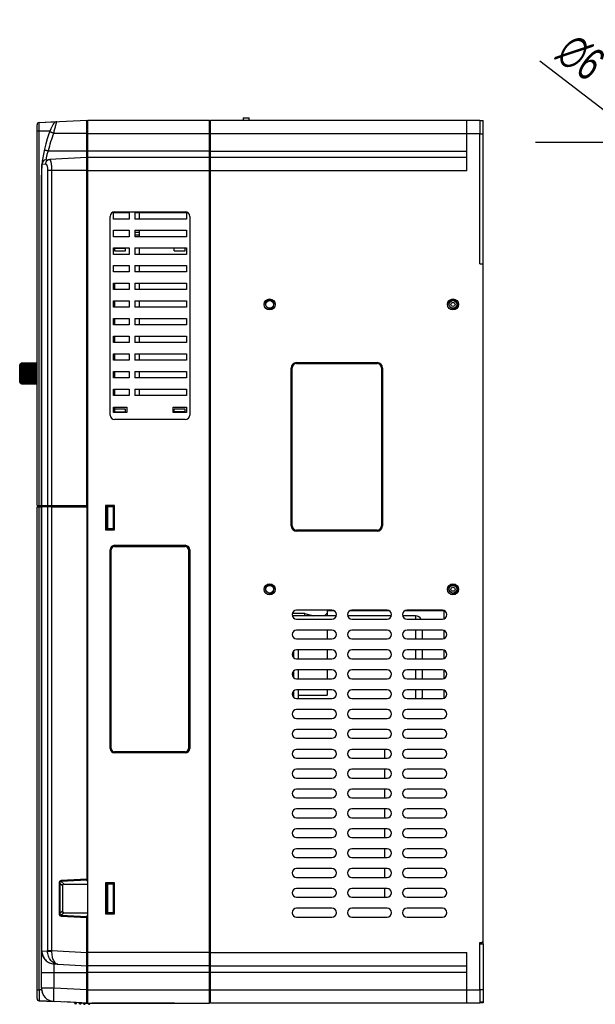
# Model space of a CAD drawing. Header units: millimetres. Extents: x 802 to 9345, y -804 to 1180.
# Tile 132 of 189: x 5146 to 5407, y -158 to 288. Entities that reach past the tile are written whole.
import ezdxf

# ---------------------------------------------------------------- set-up
doc = ezdxf.new("R2010")
doc.units = ezdxf.units.MM
doc.header["$LTSCALE"] = 30.734
doc.header["$PDMODE"] = 3
doc.header["$PDSIZE"] = 0.3
doc.layers.get('0').update_dxf_attribs({"linetype": 'CONTINUOUS'})
doc.layers.get('Defpoints').update_dxf_attribs({"linetype": 'CONTINUOUS'})
doc.layers.add('dimension', color=3, linetype='CONTINUOUS')
doc.styles.get("Standard").update_dxf_attribs({"font": 'txt', "width": 0.7})
doc.dimstyles.get("Standard").update_dxf_attribs({"dimtxt": 10, "dimasz": 10, "dimexe": 10, "dimexo": 3, "dimgap": 3, "dimtad": 1, "dimdec": 1, "dimdsep": 46, "dimtxsty": 'Standard', "dimcen": 10, "dimclrd": 2, "dimclre": 2, "dimclrt": 2, "dimadec": 0, "dimazin": 0, "dimtp": 0.01, "dimtm": 0.01, "dimtfac": 1, "dimtofl": 0, "dimtmove": 0, "dimatfit": 3, "dimfxl": 1, "dimtolj": 1, "dimarcsym": 0})

# ---------------------------------------------------------------- blocks, each defined once
blk = doc.blocks.new('*D78')
at = {"layer": 'Defpoints', "color": 0, "transparency": 16777216}
for p in [(5427.54, 234.43), (5432.3, 230.78)]:
    blk.add_point(p, dxfattribs=at)
at = {"layer": 'dimension', "lineweight": -2, "transparency": 16777216}
for p, q in [((5429.92, 182.6), (5429.92, 282.6)), ((5381.93, 269.45), (5415.64, 243.57)), ((5379.92, 232.6), (5479.92, 232.6))]:
    blk.add_line(p, q, dxfattribs=at)
at = {"layer": 'dimension', "transparency": 16777216}
blk.add_solid([(5417.16, 245.55), (5414.12, 241.58), (5427.54, 234.43)], dxfattribs=at)
at = {"layer": 'dimension', "transparency": 16777216, "insert": (5400.45, 270.99), "char_height": 15, "attachment_point": 5, "rotation": 322.4878}
blk.add_mtext('\\A1;∅6', dxfattribs=at)

msp = doc.modelspace()

# ---------------------------------------------------------------- linework, layer by layer
at = {"linetype": 'Continuous'}
for p, q in [((5155.27, 241.47), (5176.82, 242.6)), ((5155.27, 241.47), (5163.28, 241.89)), ((5155.27, 237.7), (5155.27, 241.47)), ((5176.82, 67.5), (5176.82, 242.6)), ((5176.82, 242.1), (5177.32, 242.1)), ((5177.32, -157.4), (5177.32, 242.6)), ((5177.32, 242.6), (5232.32, 242.6)), ((5177.32, 242.6), (5232.32, 242.6)), ((5232.32, -157.4), (5232.32, 242.6)), ((5232.82, 242.1), (5232.32, 242.1)), ((5232.82, -157.4), (5232.82, 242.6)), ((5232.82, 242.6), (5354.82, 242.6)), ((5247.68, 243.6), (5247.68, 242.6)), ((5247.68, 243.6), (5250.38, 243.6)), ((5250.38, 242.6), (5250.38, 243.6)), ((5348.82, 219.6), (5348.82, 242.6)), ((5354.82, 242.6), (5354.82, 236.6)), ((5354.82, 242.35), (5356.32, 242.35)), ((5356.32, 177.55), (5356.32, 242.35)), ((5154.32, 68), (5154.32, 240.47)), ((5154.32, 68), (5154.32, 237.7)), ((5154.32, 237.7), (5160.23, 237.7)), ((5155.27, 68), (5155.27, 237.7)), ((5161.88, 236.7), (5177.32, 236.7)), ((5177.32, 236.6), (5232.82, 236.6)), ((5232.82, 236.6), (5354.82, 236.6)), ((5354.82, 177.55), (5354.82, 236.6)), ((5354.82, 236.35), (5356.32, 236.35)), ((5159.41, 228.7), (5177.32, 228.7)), ((5232.82, 228.6), (5177.32, 228.6)), ((5232.82, 228.6), (5348.82, 228.6)), ((5158.45, 224.64), (5160, 224.72)), ((5176.82, 225.6), (5160, 224.72)), ((5176.82, 225.1), (5177.32, 225.1)), ((5232.32, 225.6), (5177.32, 225.6)), ((5232.82, 225.1), (5232.32, 225.1)), ((5348.82, 225.6), (5232.82, 225.6)), ((5156.53, 68), (5156.53, 222.44)), ((5156.55, 222.64), (5158.19, 222.72)), ((5159.11, 219.7), (5159.11, 68)), ((5160.92, 219.7), (5159.11, 219.7)), ((5160.92, 219.7), (5160.92, 68)), ((5177.32, 219.7), (5160.92, 219.7)), ((5232.82, 219.6), (5177.32, 219.6)), ((5348.82, 219.6), (5232.82, 219.6)), ((5156.32, 68), (5156.32, 217.7)), ((5156.32, 68), (5156.32, 217.7)), ((5188.92, 197.8), (5188.92, 200.8)), ((5188.92, 200.8), (5196.02, 200.8)), ((5189.42, 201), (5221.42, 201)), ((5196.02, 200.8), (5196.02, 197.8)), ((5198.52, 200.8), (5198.52, 197.8)), ((5198.52, 200.8), (5221.92, 200.8)), ((5221.92, 200.8), (5221.92, 197.8)), ((5187.42, 109), (5187.42, 199)), ((5196.02, 197.8), (5188.92, 197.8)), ((5221.92, 200.6), (5198.52, 200.6)), ((5221.92, 197.8), (5198.52, 197.8)), ((5200.52, 200.6), (5200.52, 197.8)), ((5223.42, 199), (5223.42, 109)), ((5188.92, 189.8), (5188.92, 192.8)), ((5188.92, 192.8), (5196.02, 192.8)), ((5196.02, 192.8), (5196.02, 189.8)), ((5198.52, 192.8), (5198.52, 189.8)), ((5198.52, 192.8), (5221.92, 192.8)), ((5198.52, 191.8), (5200.52, 191.8)), ((5200.52, 192.8), (5200.52, 191.8)), ((5200.52, 191.8), (5200.52, 189.8)), ((5221.92, 192.8), (5221.92, 189.8)), ((5196.02, 189.8), (5188.92, 189.8)), ((5198.52, 190.6), (5200.52, 190.6)), ((5221.92, 189.8), (5198.52, 189.8)), ((5188.92, 181.8), (5188.92, 184.8)), ((5188.92, 184.8), (5196.02, 184.8)), ((5189.42, 184.8), (5189.42, 183.4)), ((5189.42, 184.6), (5194.42, 184.6)), ((5189.42, 183.4), (5194.42, 183.4)), ((5194.42, 183.4), (5194.42, 184.8)), ((5196.02, 184.8), (5196.02, 181.8)), ((5198.52, 184.8), (5198.52, 181.8)), ((5198.52, 184.8), (5221.92, 184.8)), ((5200.52, 184.8), (5200.52, 181.8)), ((5216.42, 183.4), (5216.42, 184.8)), ((5221.42, 184.6), (5216.42, 184.6)), ((5216.42, 183.4), (5221.42, 183.4)), ((5221.42, 183.4), (5221.42, 184.8)), ((5221.92, 184.8), (5221.92, 181.8)), ((5196.02, 181.8), (5188.92, 181.8)), ((5221.92, 181.8), (5198.52, 181.8)), ((5188.92, 173.8), (5188.92, 176.8)), ((5188.92, 176.8), (5196.02, 176.8)), ((5196.02, 176.8), (5196.02, 173.8)), ((5198.52, 176.8), (5198.52, 173.8)), ((5198.52, 176.8), (5221.92, 176.8)), ((5200.52, 176.8), (5200.52, 173.8)), ((5221.92, 176.8), (5221.92, 173.8)), ((5354.82, 177.55), (5356.32, 177.55)), ((5356.12, 177.55), (5356.12, -129.45)), ((5196.02, 173.8), (5188.92, 173.8)), ((5221.92, 173.8), (5198.52, 173.8)), ((5188.92, 165.8), (5188.92, 168.8)), ((5188.92, 168.8), (5196.02, 168.8)), ((5196.02, 165.8), (5188.92, 165.8)), ((5189.52, 165.8), (5189.52, 168.8)), ((5196.02, 168.8), (5196.02, 165.8)), ((5198.52, 168.8), (5198.52, 165.8)), ((5198.52, 168.8), (5221.92, 168.8)), ((5221.92, 165.8), (5198.52, 165.8)), ((5200.52, 168.8), (5200.52, 165.8)), ((5221.92, 168.8), (5221.92, 165.8)), ((5188.92, 157.8), (5188.92, 160.8)), ((5188.92, 160.8), (5196.02, 160.8)), ((5189.52, 157.8), (5189.52, 160.8)), ((5196.02, 160.8), (5196.02, 157.8)), ((5198.52, 160.8), (5198.52, 157.8)), ((5198.52, 160.8), (5221.92, 160.8)), ((5200.52, 160.8), (5200.52, 157.8)), ((5221.92, 160.8), (5221.92, 157.8)), ((5196.02, 157.8), (5188.92, 157.8)), ((5221.92, 157.8), (5198.52, 157.8)), ((5188.92, 149.8), (5188.92, 152.8)), ((5188.92, 152.8), (5196.02, 152.8)), ((5189.52, 149.8), (5189.52, 152.8)), ((5196.02, 152.8), (5196.02, 149.8)), ((5198.52, 152.8), (5198.52, 149.8)), ((5198.52, 152.8), (5221.92, 152.8)), ((5200.52, 152.8), (5200.52, 149.8)), ((5221.92, 152.8), (5221.92, 149.8)), ((5196.02, 149.8), (5188.92, 149.8)), ((5221.92, 149.8), (5198.52, 149.8)), ((5188.92, 141.8), (5188.92, 144.8)), ((5188.92, 144.8), (5196.02, 144.8)), ((5189.52, 141.8), (5189.52, 144.8)), ((5196.02, 144.8), (5196.02, 141.8)), ((5198.52, 144.8), (5198.52, 141.8)), ((5198.52, 144.8), (5221.92, 144.8)), ((5200.52, 144.8), (5200.52, 141.8)), ((5221.92, 144.8), (5221.92, 141.8)), ((5196.02, 141.8), (5188.92, 141.8)), ((5221.92, 141.8), (5198.52, 141.8)), ((5188.92, 133.8), (5188.92, 136.8)), ((5188.92, 136.8), (5196.02, 136.8)), ((5196.02, 133.8), (5188.92, 133.8)), ((5189.52, 133.8), (5189.52, 136.8)), ((5196.02, 136.8), (5196.02, 133.8)), ((5198.52, 136.8), (5198.52, 133.8)), ((5198.52, 136.8), (5221.92, 136.8)), ((5221.92, 133.8), (5198.52, 133.8)), ((5200.52, 136.8), (5200.52, 133.8)), ((5221.92, 136.8), (5221.92, 133.8)), ((5146.47, 123.88), (5146.47, 131.78)), ((5146.77, 123.58), (5146.77, 132.08)), ((5146.97, 132.08), (5146.77, 132.08)), ((5146.97, 132.08), (5146.97, 132.2)), ((5146.97, 123.52), (5146.97, 132.07)), ((5146.97, 132.01), (5146.98, 132.01)), ((5146.97, 131.76), (5147.01, 131.76)), ((5146.97, 131.38), (5147.13, 131.38)), ((5146.97, 130.89), (5154.32, 130.94)), ((5146.97, 130.31), (5154.32, 130.35)), ((5146.97, 129.66), (5154.32, 129.69)), ((5147.27, 132.52), (5154.32, 132.58)), ((5154.32, 132.56), (5147.27, 132.5)), ((5147.27, 132.52), (5147.27, 132.5)), ((5147.27, 132.44), (5154.32, 132.5)), ((5147.27, 132.44), (5147.27, 132.36)), ((5154.32, 132.42), (5147.27, 132.36)), ((5147.27, 132.22), (5154.32, 132.28)), ((5147.27, 132.22), (5147.27, 132.09)), ((5154.32, 132.15), (5147.27, 132.09)), ((5147.27, 131.88), (5154.32, 131.93)), ((5147.27, 131.88), (5147.27, 131.68)), ((5154.32, 131.74), (5147.27, 131.68)), ((5147.27, 131.4), (5154.32, 131.45)), ((5147.27, 131.4), (5147.27, 131.16)), ((5154.32, 131.21), (5147.27, 131.16)), ((5147.27, 130.82), (5154.32, 130.86)), ((5147.27, 130.82), (5147.27, 130.54)), ((5154.32, 130.58), (5147.27, 130.54)), ((5147.27, 130.15), (5154.32, 130.18)), ((5147.27, 130.15), (5147.27, 129.83)), ((5154.32, 129.87), (5147.27, 129.83)), ((5147.27, 129.41), (5154.32, 129.43)), ((5147.27, 129.41), (5147.27, 129.07)), ((5269.36, 58.9), (5269.36, 130.3)), ((5269.36, 130.3), (5269.82, 130.3)), ((5269.82, 58.9), (5269.82, 130.3)), ((5271.82, 132.76), (5271.82, 132.3)), ((5271.82, 132.76), (5308.22, 132.76)), ((5271.82, 132.3), (5308.22, 132.3)), ((5308.22, 132.76), (5308.22, 132.3)), ((5310.22, 130.3), (5310.22, 58.9)), ((5310.68, 130.3), (5310.22, 130.3)), ((5310.68, 130.3), (5310.68, 58.9)), ((5146.97, 128.95), (5154.32, 128.97)), ((5146.97, 128.2), (5154.32, 128.22)), ((5146.97, 127.84), (5154.32, 127.83)), ((5154.32, 127.45), (5146.97, 127.45)), ((5146.97, 127.09), (5154.32, 127.07)), ((5146.97, 126.36), (5154.32, 126.33)), ((5146.97, 125.67), (5154.32, 125.64)), ((5146.97, 125.05), (5154.32, 125.01)), ((5154.32, 129.09), (5147.27, 129.07)), ((5147.27, 128.62), (5154.32, 128.63)), ((5147.27, 128.62), (5147.27, 128.27)), ((5154.32, 128.28), (5147.27, 128.27)), ((5147.27, 127.81), (5147.27, 127.45)), ((5147.27, 127.81), (5154.32, 127.8)), ((5147.27, 127), (5147.27, 126.65)), ((5147.27, 127), (5154.32, 126.98)), ((5154.32, 126.63), (5147.27, 126.65)), ((5147.27, 126.21), (5147.27, 125.88)), ((5147.27, 126.21), (5154.32, 126.18)), ((5154.32, 125.86), (5147.27, 125.88)), ((5147.27, 125.47), (5147.27, 125.17)), ((5147.27, 125.47), (5154.32, 125.43)), ((5154.32, 125.14), (5147.27, 125.17)), ((5188.92, 125.8), (5188.92, 128.8)), ((5188.92, 128.8), (5196.02, 128.8)), ((5196.02, 125.8), (5188.92, 125.8)), ((5189.52, 125.8), (5189.52, 128.8)), ((5196.02, 128.8), (5196.02, 125.8)), ((5198.52, 128.8), (5198.52, 125.8)), ((5198.52, 128.8), (5221.92, 128.8)), ((5221.92, 125.8), (5198.52, 125.8)), ((5200.52, 128.8), (5200.52, 125.8)), ((5221.92, 128.8), (5221.92, 125.8)), ((5146.97, 123.58), (5146.77, 123.58)), ((5146.97, 124.52), (5154.32, 124.47)), ((5146.97, 124.09), (5147.05, 124.09)), ((5146.97, 123.77), (5146.99, 123.77)), ((5146.97, 123.45), (5146.97, 123.49)), ((5146.97, 123.45), (5146.97, 123.43)), ((5147.27, 124.8), (5147.27, 124.54)), ((5147.27, 124.8), (5154.32, 124.76)), ((5154.32, 124.5), (5147.27, 124.54)), ((5147.27, 124.23), (5147.27, 124.01)), ((5147.27, 124.23), (5154.32, 124.18)), ((5154.32, 123.96), (5147.27, 124.01)), ((5147.27, 123.77), (5147.27, 123.6)), ((5147.27, 123.77), (5154.32, 123.71)), ((5154.32, 123.55), (5147.27, 123.6)), ((5147.27, 123.42), (5147.27, 123.32)), ((5147.27, 123.42), (5154.32, 123.36)), ((5154.32, 123.26), (5147.27, 123.32)), ((5147.27, 123.22), (5147.27, 123.17)), ((5147.27, 123.22), (5154.32, 123.16)), ((5154.32, 123.11), (5147.27, 123.17)), ((5147.27, 123.15), (5154.32, 123.09)), ((5188.92, 117.8), (5188.92, 120.8)), ((5188.92, 120.8), (5196.02, 120.8)), ((5189.52, 117.8), (5189.52, 120.8)), ((5196.02, 120.8), (5196.02, 117.8)), ((5198.52, 120.8), (5198.52, 117.8)), ((5198.52, 120.8), (5221.92, 120.8)), ((5200.52, 120.8), (5200.52, 117.8)), ((5221.92, 120.8), (5221.92, 117.8)), ((5196.02, 117.8), (5188.92, 117.8)), ((5221.92, 117.8), (5198.52, 117.8)), ((5188.92, 110.2), (5188.92, 112.6)), ((5188.92, 112.6), (5194.92, 112.6)), ((5189.52, 110.2), (5189.52, 112.6)), ((5194.42, 111.6), (5189.52, 111.6)), ((5194.42, 110.2), (5194.42, 111.6)), ((5194.92, 112.6), (5194.92, 110.2)), ((5215.92, 110.2), (5215.92, 112.6)), ((5215.92, 112.6), (5221.92, 112.6)), ((5216.42, 110.2), (5216.42, 111.6)), ((5221.42, 111.6), (5216.42, 111.6)), ((5221.42, 110.2), (5221.42, 111.6)), ((5221.92, 112.6), (5221.92, 110.2)), ((5194.92, 110.2), (5188.92, 110.2)), ((5189.52, 110.4), (5194.42, 110.4)), ((5221.92, 110.2), (5215.92, 110.2)), ((5221.42, 110.4), (5216.42, 110.4)), ((5221.42, 107), (5189.42, 107)), ((5154.32, 68), (5176.82, 68)), ((5154.32, -155.26), (5154.32, 67.5)), ((5154.32, -151.27), (5154.32, 67.5)), ((5154.32, 67.5), (5155.27, 67.5)), ((5154.82, 67.5), (5154.82, 68)), ((5155.27, -151.27), (5155.27, 67.5)), ((5155.27, 67.5), (5156.32, 67.5)), ((5155.29, 67.5), (5155.29, 68)), ((5156.32, -133.62), (5156.32, 67.5)), ((5156.32, -133.62), (5156.32, 67.5)), ((5160.92, 67.5), (5156.32, 67.5)), ((5156.53, -133.62), (5156.53, 67.5)), ((5156.82, 67.5), (5156.82, 68)), ((5157.01, 67.5), (5157.01, 68)), ((5159.11, 67.5), (5159.11, -133.57)), ((5159.59, 67.5), (5159.59, 68)), ((5160.92, 67.5), (5160.92, -133.57)), ((5160.92, 67.5), (5177.32, 67.5)), ((5160.95, 67.5), (5160.95, 68)), ((5176.82, 67.5), (5176.82, -101.99)), ((5185.32, 68), (5185.32, 57)), ((5189.32, 68), (5185.32, 68)), ((5188.92, 67.5), (5185.32, 67.5)), ((5185.42, 67.5), (5185.42, 57.5)), ((5185.82, 57.5), (5185.82, 67.5)), ((5186.32, 57.5), (5186.32, 67.5)), ((5188.92, 57.5), (5188.92, 67.5)), ((5189.32, 57), (5189.32, 68)), ((5189.32, 65.22), (5188.92, 65.22)), ((5189.32, 60.6), (5188.92, 60.6)), ((5188.92, 59.4), (5189.32, 59.4)), ((5269.36, 58.9), (5269.82, 58.9)), ((5310.68, 58.9), (5310.22, 58.9)), ((5188.92, 57.5), (5185.32, 57.5)), ((5185.32, 57), (5189.32, 57)), ((5308.22, 56.9), (5271.82, 56.9)), ((5271.82, 56.45), (5271.82, 56.9)), ((5308.22, 56.45), (5271.82, 56.45)), ((5308.22, 56.45), (5308.22, 56.9)), ((5188.92, 49.73), (5188.92, 49.8)), ((5188.92, 49.8), (5189.42, 49.8)), ((5189.42, 50), (5221.42, 50)), ((5189.42, 49.8), (5189.42, 49.5)), ((5189.42, 49.8), (5221.42, 49.8)), ((5189.42, 49.5), (5221.42, 49.5)), ((5221.42, 49.8), (5221.42, 49.5)), ((5221.42, 49.8), (5221.92, 49.8)), ((5221.92, 49.8), (5221.92, 49.73)), ((5187.42, -42), (5187.42, 48)), ((5187.62, -42), (5187.62, 48)), ((5187.62, 48), (5187.92, 48)), ((5187.92, -42), (5187.92, 48)), ((5222.92, 48), (5222.92, -42)), ((5223.22, 48), (5222.92, 48)), ((5223.22, 48), (5223.22, -42)), ((5223.42, 48), (5223.42, -42)), ((5275.62, 19.05), (5269.91, 19.05)), ((5289.71, 18.05), (5269.93, 18.05)), ((5287.82, 20.6), (5271.82, 20.6)), ((5275.62, 19.05), (5279.47, 18.05)), ((5275.62, 18.05), (5275.62, 19.05)), ((5284.42, 18.05), (5285.62, 19.25)), ((5285.62, 20.55), (5285.62, 18.05)), ((5288.66, 20.4), (5285.62, 20.4)), ((5314.71, 18.05), (5294.93, 18.05)), ((5313.66, 20.4), (5295.98, 20.4)), ((5312.82, 20.6), (5296.82, 20.6)), ((5325.72, 18.05), (5319.93, 18.05)), ((5338.66, 20.4), (5320.98, 20.4)), ((5337.82, 20.6), (5321.82, 20.6)), ((5325.72, 18.05), (5325.72, 16.6)), ((5338.62, 16.78), (5338.62, 20.4)), ((5271.82, 16.6), (5287.82, 16.6)), ((5296.82, 16.6), (5312.82, 16.6)), ((5321.82, 16.6), (5337.82, 16.6)), ((5287.82, 11.6), (5271.82, 11.6)), ((5285.62, 11.6), (5285.62, 7.6)), ((5312.82, 11.6), (5296.82, 11.6)), ((5337.82, 11.6), (5321.82, 11.6)), ((5325.72, 11.6), (5325.72, 7.6)), ((5328.72, 11.6), (5328.72, 7.6)), ((5338.62, 7.78), (5338.62, 11.43)), ((5271.82, 7.6), (5287.82, 7.6)), ((5296.82, 7.6), (5312.82, 7.6)), ((5321.82, 7.6), (5337.82, 7.6)), ((5270.62, -0.95), (5270.62, 2.16)), ((5287.82, 2.6), (5271.82, 2.6)), ((5272.62, -1.4), (5272.62, 2.6)), ((5285.62, 2.6), (5285.62, -1.4)), ((5312.82, 2.6), (5296.82, 2.6)), ((5337.82, 2.6), (5321.82, 2.6)), ((5325.72, 2.6), (5325.72, -1.4)), ((5328.72, 2.6), (5328.72, -1.4)), ((5338.62, -1.22), (5338.62, 2.43)), ((5271.82, -1.4), (5287.82, -1.4)), ((5296.82, -1.4), (5312.82, -1.4)), ((5321.82, -1.4), (5337.82, -1.4)), ((5270.62, -9.95), (5270.62, -6.84)), ((5287.82, -6.4), (5271.82, -6.4)), ((5272.62, -10.4), (5272.62, -6.4)), ((5285.62, -6.4), (5285.62, -10.4)), ((5312.82, -6.4), (5296.82, -6.4)), ((5337.82, -6.4), (5321.82, -6.4)), ((5325.72, -6.4), (5325.72, -10.4)), ((5328.72, -6.4), (5328.72, -10.4)), ((5338.62, -10.22), (5338.62, -6.57)), ((5271.82, -10.4), (5287.82, -10.4)), ((5296.82, -10.4), (5312.82, -10.4)), ((5321.82, -10.4), (5337.82, -10.4)), ((5270.62, -18.95), (5270.62, -15.84)), ((5287.82, -15.4), (5271.82, -15.4)), ((5272.62, -19.4), (5272.62, -15.4)), ((5285.62, -15.4), (5285.62, -17.86)), ((5312.82, -15.4), (5296.82, -15.4)), ((5337.82, -15.4), (5321.82, -15.4)), ((5325.72, -15.4), (5325.72, -19.4)), ((5328.72, -15.4), (5328.72, -18.94)), ((5338.62, -19.22), (5338.62, -15.57)), ((5269.91, -17.86), (5270.62, -17.86)), ((5271.82, -19.4), (5287.82, -19.4)), ((5272.62, -17.86), (5285.62, -17.86)), ((5296.82, -19.4), (5312.82, -19.4)), ((5321.82, -19.4), (5337.82, -19.4)), ((5287.82, -24.4), (5271.82, -24.4)), ((5312.82, -24.4), (5296.82, -24.4)), ((5337.82, -24.4), (5321.82, -24.4)), ((5271.82, -28.4), (5287.82, -28.4)), ((5296.82, -28.4), (5312.82, -28.4)), ((5321.82, -28.4), (5337.82, -28.4)), ((5287.82, -33.4), (5271.82, -33.4)), ((5312.82, -33.4), (5296.82, -33.4)), ((5337.82, -33.4), (5321.82, -33.4)), ((5271.82, -37.4), (5287.82, -37.4)), ((5296.82, -37.4), (5312.82, -37.4)), ((5321.82, -37.4), (5337.82, -37.4)), ((5187.62, -42), (5187.92, -42)), ((5221.42, -43.5), (5189.42, -43.5)), ((5189.42, -43.8), (5189.42, -43.5)), ((5221.42, -43.8), (5189.42, -43.8)), ((5221.42, -44), (5189.42, -44)), ((5221.42, -43.8), (5221.42, -43.5)), ((5223.22, -42), (5222.92, -42)), ((5287.82, -42.4), (5271.82, -42.4)), ((5312.82, -42.4), (5296.82, -42.4)), ((5311.62, -42.4), (5311.62, -46.4)), ((5337.82, -42.4), (5321.82, -42.4)), ((5271.82, -46.4), (5287.82, -46.4)), ((5296.82, -46.4), (5312.82, -46.4)), ((5321.82, -46.4), (5337.82, -46.4)), ((5287.82, -51.4), (5271.82, -51.4)), ((5312.82, -51.4), (5296.82, -51.4)), ((5311.62, -51.4), (5311.62, -55.4)), ((5337.82, -51.4), (5321.82, -51.4)), ((5271.82, -55.4), (5287.82, -55.4)), ((5296.82, -55.4), (5312.82, -55.4)), ((5321.82, -55.4), (5337.82, -55.4)), ((5287.82, -60.4), (5271.82, -60.4)), ((5312.82, -60.4), (5296.82, -60.4)), ((5311.62, -60.4), (5311.62, -64.4)), ((5337.82, -60.4), (5321.82, -60.4)), ((5271.82, -64.4), (5287.82, -64.4)), ((5296.82, -64.4), (5312.82, -64.4)), ((5321.82, -64.4), (5337.82, -64.4)), ((5287.82, -69.4), (5271.82, -69.4)), ((5312.82, -69.4), (5296.82, -69.4)), ((5311.62, -69.4), (5311.62, -73.4)), ((5337.82, -69.4), (5321.82, -69.4)), ((5271.82, -73.4), (5287.82, -73.4)), ((5296.82, -73.4), (5312.82, -73.4)), ((5321.82, -73.4), (5337.82, -73.4)), ((5287.82, -78.4), (5271.82, -78.4)), ((5312.82, -78.4), (5296.82, -78.4)), ((5311.62, -78.4), (5311.62, -82.4)), ((5337.82, -78.4), (5321.82, -78.4)), ((5271.82, -82.4), (5287.82, -82.4)), ((5296.82, -82.4), (5312.82, -82.4)), ((5321.82, -82.4), (5337.82, -82.4)), ((5287.82, -87.4), (5271.82, -87.4)), ((5312.82, -87.4), (5296.82, -87.4)), ((5311.62, -87.4), (5311.62, -91.4)), ((5337.82, -87.4), (5321.82, -87.4)), ((5271.82, -91.4), (5287.82, -91.4)), ((5296.82, -91.4), (5312.82, -91.4)), ((5321.82, -91.4), (5337.82, -91.4)), ((5287.82, -96.4), (5271.82, -96.4)), ((5312.82, -96.4), (5296.82, -96.4)), ((5311.62, -96.4), (5311.62, -100.4)), ((5337.82, -96.4), (5321.82, -96.4)), ((5176.82, -101.28), (5165.28, -101.88)), ((5176.82, -101.63), (5165.31, -102.24)), ((5165.31, -102.24), (5166.53, -103.4)), ((5176.82, -101.99), (5177.32, -101.99)), ((5271.82, -100.4), (5287.82, -100.4)), ((5296.82, -100.4), (5312.82, -100.4)), ((5321.82, -100.4), (5337.82, -100.4)), ((5164.65, -102.97), (5164.28, -102.97)), ((5164.28, -102.97), (5164.28, -116.82)), ((5164.65, -102.97), (5165.82, -104.08)), ((5164.65, -102.97), (5164.65, -116.82)), ((5165.82, -104.08), (5165.82, -115.71)), ((5166.53, -103.4), (5177.32, -103.4)), ((5189.32, -102.9), (5185.32, -102.9)), ((5185.32, -102.9), (5185.32, -116.9)), ((5188.92, -103.4), (5185.32, -103.4)), ((5185.42, -116.4), (5185.42, -103.4)), ((5185.8, -116.4), (5185.8, -103.4)), ((5186.3, -116.4), (5186.3, -103.4)), ((5188.92, -116.4), (5188.92, -103.4)), ((5189.32, -116.9), (5189.32, -102.9)), ((5287.82, -105.4), (5271.82, -105.4)), ((5312.82, -105.4), (5296.82, -105.4)), ((5311.62, -105.4), (5311.62, -109.4)), ((5337.82, -105.4), (5321.82, -105.4)), ((5271.82, -109.4), (5287.82, -109.4)), ((5296.82, -109.4), (5312.82, -109.4)), ((5321.82, -109.4), (5337.82, -109.4)), ((5165.82, -115.71), (5164.65, -116.82)), ((5287.82, -114.4), (5271.82, -114.4)), ((5312.82, -114.4), (5296.82, -114.4)), ((5337.82, -114.4), (5321.82, -114.4)), ((5164.65, -116.82), (5164.28, -116.82)), ((5165.28, -117.91), (5176.82, -118.51)), ((5166.53, -116.4), (5165.31, -117.55)), ((5165.31, -117.55), (5176.82, -118.16)), ((5166.53, -116.4), (5177.32, -116.4)), ((5176.82, -117.8), (5177.32, -117.8)), ((5176.82, -134.4), (5176.82, -117.8)), ((5188.92, -116.4), (5185.32, -116.4)), ((5185.32, -116.9), (5189.32, -116.9)), ((5271.82, -118.4), (5287.82, -118.4)), ((5296.82, -118.4), (5312.82, -118.4)), ((5321.82, -118.4), (5337.82, -118.4)), ((5156.32, -133.62), (5156.53, -133.62)), ((5156.32, -150.62), (5156.32, -133.62)), ((5156.53, -133.62), (5159.11, -133.76)), ((5156.53, -133.62), (5156.53, -133.63)), ((5159.11, -133.57), (5160.92, -133.57)), ((5160.92, -133.57), (5176.82, -134.4)), ((5354.82, -129.95), (5355.62, -129.95)), ((5354.82, -151.4), (5354.82, -129.95)), ((5354.82, -130.45), (5356.32, -130.45)), ((5355.62, -129.95), (5356.12, -129.45)), ((5356.32, -130.45), (5356.32, -157.15)), ((5176.82, -134.4), (5177.32, -134.4)), ((5176.82, -157.39), (5176.82, -134.4)), ((5232.82, -134.4), (5177.32, -134.4)), ((5232.82, -134.4), (5348.82, -134.4)), ((5348.82, -157.27), (5348.82, -134.4)), ((5162.01, -139.61), (5163.73, -139.7)), ((5162.01, -143.5), (5162.01, -139.61)), ((5163.73, -139.7), (5176.82, -140.39)), ((5176.82, -139.89), (5177.32, -139.89)), ((5232.32, -140.4), (5177.32, -140.4)), ((5232.32, -140.4), (5177.32, -140.4)), ((5232.82, -139.9), (5232.32, -139.9)), ((5232.82, -140.4), (5348.82, -140.4)), ((5156.32, -143.5), (5162.01, -143.5)), ((5156.32, -150.62), (5156.32, -143.5)), ((5162.01, -143.5), (5177.32, -143.5)), ((5162.01, -150.62), (5162.01, -143.5)), ((5177.32, -143.4), (5232.82, -143.4)), ((5232.82, -143.4), (5348.82, -143.4)), ((5154.32, -151.27), (5155.27, -151.27)), ((5156.36, -151.33), (5155.27, -151.27)), ((5162.01, -150.62), (5156.32, -150.62)), ((5176.82, -151.4), (5162.01, -150.62)), ((5176.82, -151.4), (5177.32, -151.4)), ((5177.32, -151.4), (5232.82, -151.4)), ((5232.82, -151.4), (5354.82, -151.4)), ((5354.82, -151.15), (5356.32, -151.15)), ((5354.82, -151.4), (5354.82, -157.4)), ((5162.01, -156.61), (5155.27, -156.26)), ((5155.27, -156.26), (5162.01, -156.61)), ((5176.82, -157.39), (5162.01, -156.61)), ((5174.59, -157.27), (5166.92, -156.84)), ((5171.27, -157.16), (5171.27, -157.1)), ((5172.27, -157.17), (5171.27, -157.16)), ((5171.8, -157.62), (5171.7, -157.61)), ((5172.27, -157.17), (5172.27, -157.15)), ((5173.27, -157.27), (5173.27, -157.2)), ((5173.27, -157.27), (5174.27, -157.28)), ((5173.8, -157.73), (5173.7, -157.72)), ((5174.27, -157.28), (5174.27, -157.26)), ((5175.27, -157.38), (5175.27, -157.31)), ((5175.27, -157.38), (5176.27, -157.38)), ((5176.27, -157.38), (5176.27, -157.36)), ((5176.82, -156.89), (5177.32, -156.89)), ((5177.32, -157.4), (5232.32, -157.4)), ((5216.62, -157.4), (5179.06, -157.4)), ((5232.82, -156.9), (5232.32, -156.9)), ((5354.82, -157.4), (5232.82, -157.4)), ((5348.82, -157.2), (5354.82, -157.2)), ((5348.82, -157.27), (5354.82, -157.27)), ((5354.82, -156.84), (5356.32, -156.84)), ((5354.82, -156.94), (5356.32, -156.94)), ((5356.32, -157.15), (5354.82, -157.15))]:
    msp.add_line(p, q, dxfattribs=at)
for centre, radius in [((5259.62, 159.1), 2.5), ((5259.62, 159.1), 1.75), ((5342.62, 159.1), 2.5), ((5342.62, 159.1), 1.75), ((5342.62, 159.1), 0.918), ((5259.62, 30.1), 2.5), ((5259.62, 30.1), 1.75), ((5342.62, 30.1), 2.5), ((5342.62, 30.1), 1.75), ((5342.62, 30.1), 0.918)]:
    msp.add_circle(centre, radius, dxfattribs=at)
for centre, radius, start, end in [((5155.32, 240.47), 1, 93, 180), ((5163.39, 239.89), 2, 93, 154.2781), ((5209.45, 217.7), 53.12, 154.2781, 174.8865), ((5209.34, 217.7), 51.13, 158.1834, 167.5751), ((5158.56, 222.64), 2, 93, 174.4603), ((5209.45, 217.7), 53.12, 174.8865, 180), ((5189.42, 199), 2, 90, 180), ((5221.42, 199), 2, 0, 90), ((5354.32, 177.55), 2, 348.75, 0), ((5259.62, 159.1), 2, 255, 195), ((5342.62, 159.1), 2, 255, 195), ((5146.77, 131.78), 0.3, 90, 180), ((5147.27, 132.22), 0.3, 90.4888, 176.6288), ((5147.22, 131.95), 0.25, 167.6415, 179.9674), ((5147.22, 131.95), 0.251, 166.1883, 167.6376), ((5271.82, 130.3), 2.46, 90, 180), ((5271.82, 130.3), 2, 90, 180), ((5308.22, 130.3), 2.46, 0, 90), ((5308.22, 130.3), 2, 0, 90), ((5146.77, 123.88), 0.3, 180, 270), ((5147.24, 123.6), 0.267, 180.0084, 186.3047), ((5147.27, 123.52), 0.3, 180.002, 269.5115), ((5147.27, 123.45), 0.3, 183.371, 269.109), ((5147.27, 123.45), 0.298, 269.0957, 269.5002), ((5189.42, 109), 2, 180, 270), ((5221.42, 109), 2, 270, 0), ((5271.82, 58.9), 2.46, 180, 270), ((5271.82, 58.9), 2, 180, 270), ((5308.22, 58.9), 2.46, 270, 0), ((5308.22, 58.9), 2, 270, 0), ((5189.42, 48), 2, 90, 180), ((5189.42, 48), 1.8, 90, 180), ((5189.42, 48), 1.5, 90, 180), ((5221.42, 48), 2, 0, 90), ((5221.42, 48), 1.8, 0, 90), ((5221.42, 48), 1.5, 0, 90), ((5259.62, 30.1), 2, 255, 195), ((5342.62, 30.1), 2, 255, 195), ((5271.82, 18.6), 2, 90, 270), ((5287.82, 18.6), 2, 270, 90), ((5296.82, 18.6), 2, 90, 270), ((5312.82, 18.6), 2, 270, 90), ((5321.82, 18.6), 2, 90, 270), ((5325.72, 15.05), 3, 31.3278, 90), ((5337.82, 18.6), 2, 270, 90), ((5271.82, 9.6), 2, 90, 270), ((5287.82, 9.6), 2, 270, 90), ((5296.82, 9.6), 2, 90, 270), ((5312.82, 9.6), 2, 270, 90), ((5321.82, 9.6), 2, 90, 270), ((5337.82, 9.6), 2, 270, 90), ((5271.82, 0.6), 2, 90, 270), ((5287.82, 0.6), 2, 270, 90), ((5296.82, 0.6), 2, 90, 270), ((5312.82, 0.6), 2, 270, 90), ((5321.82, 0.6), 2, 90, 270), ((5337.82, 0.6), 2, 270, 90), ((5271.82, -8.4), 2, 90, 270), ((5287.82, -8.4), 2, 270, 90), ((5296.82, -8.4), 2, 90, 270), ((5312.82, -8.4), 2, 270, 90), ((5321.82, -8.4), 2, 90, 270), ((5337.82, -8.4), 2, 270, 90), ((5271.82, -17.4), 2, 90, 270), ((5287.82, -17.4), 2, 270, 90), ((5296.82, -17.4), 2, 90, 270), ((5312.82, -17.4), 2, 270, 90), ((5321.82, -17.4), 2, 90, 270), ((5337.82, -17.4), 2, 270, 90), ((5325.72, -18.95), 3, 351.3331, 0), ((5271.82, -26.4), 2, 90, 270), ((5287.82, -26.4), 2, 270, 90), ((5296.82, -26.4), 2, 90, 270), ((5312.82, -26.4), 2, 270, 90), ((5321.82, -26.4), 2, 90, 270), ((5337.82, -26.4), 2, 270, 90), ((5271.82, -35.4), 2, 90, 270), ((5287.82, -35.4), 2, 270, 90), ((5296.82, -35.4), 2, 90, 270), ((5312.82, -35.4), 2, 270, 90), ((5321.82, -35.4), 2, 90, 270), ((5337.82, -35.4), 2, 270, 90), ((5189.42, -42), 2, 180, 270), ((5189.42, -42), 1.8, 180, 270), ((5189.42, -42), 1.5, 180, 270), ((5221.42, -42), 2, 270, 0), ((5221.42, -42), 1.8, 270, 0), ((5221.42, -42), 1.5, 270, 0), ((5271.82, -44.4), 2, 90, 270), ((5287.82, -44.4), 2, 270, 90), ((5296.82, -44.4), 2, 90, 270), ((5312.82, -44.4), 2, 270, 90), ((5321.82, -44.4), 2, 90, 270), ((5337.82, -44.4), 2, 270, 90), ((5271.82, -53.4), 2, 90, 270), ((5287.82, -53.4), 2, 270, 90), ((5296.82, -53.4), 2, 90, 270), ((5312.82, -53.4), 2, 270, 90), ((5321.82, -53.4), 2, 90, 270), ((5337.82, -53.4), 2, 270, 90), ((5271.82, -62.4), 2, 90, 270), ((5287.82, -62.4), 2, 270, 90), ((5296.82, -62.4), 2, 90, 270), ((5312.82, -62.4), 2, 270, 90), ((5321.82, -62.4), 2, 90, 270), ((5337.82, -62.4), 2, 270, 90), ((5271.82, -71.4), 2, 90, 270), ((5287.82, -71.4), 2, 270, 90), ((5296.82, -71.4), 2, 90, 270), ((5312.82, -71.4), 2, 270, 90), ((5321.82, -71.4), 2, 90, 270), ((5337.82, -71.4), 2, 270, 90), ((5271.82, -80.4), 2, 90, 270), ((5287.82, -80.4), 2, 270, 90), ((5296.82, -80.4), 2, 90, 270), ((5312.82, -80.4), 2, 270, 90), ((5321.82, -80.4), 2, 90, 270), ((5337.82, -80.4), 2, 270, 90), ((5271.82, -89.4), 2, 90, 270), ((5287.82, -89.4), 2, 270, 90), ((5296.82, -89.4), 2, 90, 270), ((5312.82, -89.4), 2, 270, 90), ((5321.82, -89.4), 2, 90, 270), ((5337.82, -89.4), 2, 270, 90), ((5271.82, -98.4), 2, 90, 270), ((5287.82, -98.4), 2, 270, 90), ((5296.82, -98.4), 2, 90, 270), ((5312.82, -98.4), 2, 270, 90), ((5321.82, -98.4), 2, 90, 270), ((5337.82, -98.4), 2, 270, 90), ((5271.82, -107.4), 2, 90, 270), ((5287.82, -107.4), 2, 270, 90), ((5296.82, -107.4), 2, 90, 270), ((5312.82, -107.4), 2, 270, 90), ((5321.82, -107.4), 2, 90, 270), ((5337.82, -107.4), 2, 270, 90), ((5271.82, -116.4), 2, 90, 270), ((5287.82, -116.4), 2, 270, 90), ((5296.82, -116.4), 2, 90, 270), ((5312.82, -116.4), 2, 270, 90), ((5321.82, -116.4), 2, 90, 270), ((5337.82, -116.4), 2, 270, 90), ((5162.32, -133.62), 6, 179.9992, 267.0044), ((5146.01, -133.57), 13.1, 359.1703, 0.0002), ((5128.7, -133), 32.23, 358.4976, 359.0034), ((5354.32, -130.45), 2, 0, 28.4886), ((5162.32, -150.62), 6, 180, 267), ((5162.32, -150.62), 6, 186.725, 190.5539), ((5155.32, -155.26), 1, 180, 247.9757), ((5155.32, -155.26), 1, 180.0001, 267), ((5162.31, -150.63), 5.99, 195.9309, 196.4373), ((5162.32, -150.62), 6, 196.4396, 201.2195), ((5162.33, -150.62), 6.01, 201.2189, 202.3205), ((5162.33, -150.62), 6.01, 202.3204, 203.554), ((5171.72, -157.16), 0.45, 180, 266.8), ((5171.82, -157.17), 0.45, 266.8, 0), ((5173.72, -157.27), 0.45, 180, 266.8), ((5173.82, -157.28), 0.45, 266.8, 0), ((5179.06, -77.4), 80, 266.8, 270), ((5175.72, -157.38), 0.45, 180, 267.6125), ((5179.06, -77.4), 80.5, 267.6126, 267.6842), ((5175.82, -157.38), 0.45, 267.6842, 0), ((5179.06, -77.4), 80, 268.3999, 268.758), ((5177.72, -157.43), 0.45, 180, 269.0447), ((5179.06, -77.4), 80.5, 269.0447, 269.1163), ((5177.82, -157.44), 0.45, 269.1163, 0)]:
    msp.add_arc(centre, radius, start, end, dxfattribs=at)
for centre, major_axis, ratio, start_param, end_param in [((5209.45, 217.7), (0, 53.12), 1, 1.433803, 1.471901), ((5209.45, 217.7), (53.12, 0), 1, 3.004286, 3.0046), ((5167.27, -104.81), (-1.28, 1.21), 0.567007, -0.53858, 0.493637), ((5167.27, -114.98), (1.28, 1.21), 0.567007, 2.647955, 3.680172), ((5162.32, -150.62), (6, 0), 1, -3.141593, -3.042518)]:
    msp.add_ellipse(centre, major_axis=major_axis, ratio=ratio, start_param=start_param, end_param=end_param, dxfattribs=at)
for points, knots in [([(5161.88, 236.7), (5161.96, 237.04), (5162.12, 237.69), (5162.37, 238.64), (5162.57, 239.39), (5162.72, 239.95), (5162.83, 240.33), (5162.93, 240.67), (5163.01, 240.98), (5163.09, 241.24), (5163.15, 241.44), (5163.19, 241.57), (5163.21, 241.65), (5163.23, 241.72), (5163.25, 241.78), (5163.26, 241.83), (5163.27, 241.86), (5163.28, 241.87), (5163.28, 241.88), (5163.28, 241.89), (5163.28, 241.89)], [0, 0, 0, 0, 0.190904, 0.375442, 0.546962, 0.625817, 0.69902, 0.76581, 0.825458, 0.877278, 0.920641, 0.938974, 0.954994, 0.968643, 0.979878, 0.988658, 0.994951, 0.997158, 0.998736, 1, 1, 1, 1]), ([(5160.13, 237.45), (5160.13, 237.45), (5160.13, 237.44), (5160.13, 237.44), (5160.14, 237.43), (5160.16, 237.42), (5160.2, 237.41), (5160.26, 237.38), (5160.33, 237.35), (5160.42, 237.31), (5160.52, 237.26), (5160.68, 237.2), (5160.91, 237.1), (5161.21, 236.98), (5161.53, 236.84), (5161.76, 236.75), (5161.88, 236.7)], [0, 0, 0, 0, 0.001535, 0.005226, 0.01123, 0.019564, 0.043169, 0.075864, 0.117364, 0.167297, 0.225215, 0.290597, 0.441327, 0.614052, 0.80254, 1, 1, 1, 1]), ([(5157.56, 229.14), (5157.56, 229.13), (5157.57, 229.13), (5157.57, 229.13), (5157.59, 229.13), (5157.61, 229.12), (5157.65, 229.11), (5157.71, 229.09), (5157.78, 229.08), (5157.88, 229.05), (5157.98, 229.03), (5158.15, 228.99), (5158.39, 228.93), (5158.71, 228.86), (5159.05, 228.78), (5159.29, 228.73), (5159.41, 228.7)], [0, 0, 0, 0, 0.001315, 0.00492, 0.010872, 0.019168, 0.042721, 0.075381, 0.116856, 0.166774, 0.224685, 0.290068, 0.440835, 0.613651, 0.802298, 1, 1, 1, 1]), ([(5158.45, 224.64), (5158.46, 224.64), (5158.46, 224.67), (5158.47, 224.73), (5158.48, 224.83), (5158.52, 225.04), (5158.57, 225.39), (5158.67, 225.9), (5158.8, 226.51), (5159.03, 227.47), (5159.25, 228.2), (5159.41, 228.7)], [0, 0, 0, 0, 0.004882, 0.019481, 0.043652, 0.077155, 0.170713, 0.296322, 0.448729, 0.621537, 1, 1, 1, 1]), ([(5160, 224.72), (5159.76, 224.71), (5159.27, 224.58), (5158.67, 224.13), (5158.28, 223.48), (5158.19, 222.97), (5158.19, 222.72)], [0, 0, 0, 0, 0.24513, 0.493071, 0.745031, 1, 1, 1, 1]), ([(5160, 224.72), (5160.03, 224.72), (5160.1, 224.7), (5160.19, 224.63), (5160.28, 224.51), (5160.36, 224.35), (5160.44, 224.14), (5160.51, 223.89), (5160.59, 223.6), (5160.68, 223.14), (5160.78, 222.49), (5160.86, 221.62), (5160.91, 220.68), (5160.92, 220.04), (5160.92, 219.7)], [0, 0, 0, 0, 0.017352, 0.038533, 0.065989, 0.100719, 0.143032, 0.192889, 0.250052, 0.314142, 0.461023, 0.628551, 0.810548, 1, 1, 1, 1]), ([(5158.19, 222.72), (5158.22, 222.72), (5158.28, 222.72), (5158.37, 222.67), (5158.46, 222.61), (5158.58, 222.47), (5158.71, 222.22), (5158.85, 221.86), (5158.96, 221.4), (5159.05, 220.88), (5159.1, 220.3), (5159.11, 219.91), (5159.11, 219.7)], [0, 0, 0, 0, 0.026638, 0.055306, 0.087942, 0.125801, 0.219445, 0.338079, 0.48002, 0.641487, 0.817046, 1, 1, 1, 1]), ([(5147.27, 132.5), (5147.23, 132.5), (5147.15, 132.48), (5147.05, 132.42), (5146.99, 132.32), (5146.97, 132.24), (5146.97, 132.2)], [0, 0, 0, 0, 0.249987, 0.49998, 0.749983, 1, 1, 1, 1]), ([(5146.97, 132.15), (5146.97, 132.19), (5146.99, 132.26), (5147.05, 132.36), (5147.15, 132.42), (5147.23, 132.44), (5147.27, 132.44)], [0, 0, 0, 0, 0.246031, 0.494382, 0.746018, 1, 1, 1, 1]), ([(5147.27, 132.36), (5147.23, 132.36), (5147.15, 132.35), (5147.05, 132.28), (5146.99, 132.18), (5146.97, 132.1), (5146.97, 132.07)], [0, 0, 0, 0, 0.251755, 0.502471, 0.751741, 1, 1, 1, 1]), ([(5147.27, 132.09), (5147.23, 132.09), (5147.15, 132.07), (5147.05, 132.01), (5146.99, 131.92), (5146.97, 131.84), (5146.97, 131.8)], [0, 0, 0, 0, 0.257138, 0.5101, 0.757155, 1, 1, 1, 1]), ([(5146.97, 131.63), (5146.97, 131.64), (5146.97, 131.67), (5146.98, 131.7), (5146.99, 131.72)], [0, 0, 0, 0, 0.247931, 1, 1, 1, 1]), ([(5147.27, 131.68), (5147.23, 131.68), (5147.15, 131.67), (5147.05, 131.61), (5146.99, 131.53), (5146.97, 131.46), (5146.97, 131.42)], [0, 0, 0, 0, 0.266359, 0.523323, 0.766659, 1, 1, 1, 1]), ([(5146.97, 131.19), (5146.97, 131.22), (5146.99, 131.28), (5147.06, 131.35), (5147.15, 131.39), (5147.23, 131.4), (5147.27, 131.4)], [0, 0, 0, 0, 0.209691, 0.444737, 0.711897, 1, 1, 1, 1]), ([(5147.27, 131.16), (5147.23, 131.16), (5147.15, 131.15), (5147.06, 131.1), (5146.99, 131.03), (5146.97, 130.96), (5146.97, 130.93)], [0, 0, 0, 0, 0.279745, 0.542862, 0.781003, 1, 1, 1, 1]), ([(5146.97, 130.65), (5146.97, 130.66), (5146.97, 130.69), (5146.99, 130.72), (5147.02, 130.75), (5147.07, 130.79), (5147.16, 130.82), (5147.23, 130.82), (5147.27, 130.82)], [0, 0, 0, 0, 0.090633, 0.18767, 0.295579, 0.416291, 0.692838, 1, 1, 1, 1]), ([(5147.27, 130.54), (5147.23, 130.54), (5147.16, 130.53), (5147.06, 130.49), (5147, 130.44), (5146.97, 130.38), (5146.97, 130.36), (5146.97, 130.35)], [0, 0, 0, 0, 0.297006, 0.568396, 0.799608, 0.902247, 1, 1, 1, 1]), ([(5146.97, 130.03), (5146.97, 130.07), (5147.03, 130.11), (5147.1, 130.13), (5147.17, 130.15), (5147.23, 130.15), (5147.27, 130.15)], [0, 0, 0, 0, 0.366845, 0.507295, 0.662669, 1, 1, 1, 1]), ([(5147.27, 129.83), (5147.23, 129.83), (5147.16, 129.83), (5147.07, 129.8), (5147.02, 129.77), (5146.99, 129.74), (5146.97, 129.71), (5146.97, 129.69), (5146.97, 129.68)], [0, 0, 0, 0, 0.31877, 0.601663, 0.722009, 0.826642, 0.917507, 1, 1, 1, 1]), ([(5146.97, 129.33), (5146.97, 129.35), (5146.99, 129.36), (5147.02, 129.38), (5147.06, 129.39), (5147.1, 129.4), (5147.17, 129.41), (5147.23, 129.41), (5147.27, 129.41)], [0, 0, 0, 0, 0.11672, 0.212322, 0.333788, 0.478255, 0.641259, 1, 1, 1, 1]), ([(5146.98, 132.01), (5146.99, 132.04), (5147.01, 132.1), (5147.08, 132.17), (5147.17, 132.21), (5147.23, 132.22), (5147.27, 132.22)], [0, 0, 0, 0, 0.239399, 0.486101, 0.740569, 1, 1, 1, 1]), ([(5146.99, 131.72), (5147, 131.75), (5147.04, 131.79), (5147.13, 131.85), (5147.21, 131.88), (5147.27, 131.88)], [0, 0, 0, 0, 0.232581, 0.478976, 1, 1, 1, 1]), ([(5147.27, 129.07), (5147.23, 129.07), (5147.17, 129.07), (5147.1, 129.05), (5147.06, 129.04), (5147.02, 129.02), (5146.99, 129.01), (5146.98, 128.99), (5146.97, 128.97), (5146.97, 128.97)], [0, 0, 0, 0, 0.344261, 0.50165, 0.642415, 0.762808, 0.86085, 0.937628, 1, 1, 1, 1]), ([(5146.97, 128.6), (5146.97, 128.6), (5146.98, 128.6), (5147, 128.61), (5147.02, 128.61), (5147.06, 128.61), (5147.1, 128.62), (5147.17, 128.62), (5147.23, 128.62), (5147.27, 128.62)], [0, 0, 0, 0, 0.025338, 0.083605, 0.1758, 0.299107, 0.44914, 0.62036, 1, 1, 1, 1]), ([(5147.27, 128.27), (5147.23, 128.27), (5147.17, 128.26), (5147.1, 128.26), (5147.06, 128.25), (5147.02, 128.24), (5147, 128.24), (5146.98, 128.23), (5146.97, 128.22), (5146.97, 128.21)], [0, 0, 0, 0, 0.369767, 0.537009, 0.684201, 0.806263, 0.899481, 0.962424, 1, 1, 1, 1]), ([(5146.97, 127.83), (5146.97, 127.83), (5146.98, 127.83), (5147, 127.82), (5147.02, 127.82), (5147.06, 127.82), (5147.1, 127.81), (5147.17, 127.81), (5147.23, 127.81), (5147.27, 127.81)], [0, 0, 0, 0, 0.025338, 0.083605, 0.1758, 0.299107, 0.44914, 0.62036, 1, 1, 1, 1]), ([(5146.97, 127.07), (5146.97, 127.06), (5146.99, 127.04), (5147.02, 127.03), (5147.06, 127.02), (5147.1, 127.01), (5147.17, 127), (5147.23, 127), (5147.27, 127)], [0, 0, 0, 0, 0.11672, 0.212322, 0.333788, 0.478255, 0.641259, 1, 1, 1, 1]), ([(5147.27, 126.65), (5147.23, 126.65), (5147.17, 126.65), (5147.1, 126.65), (5147.06, 126.66), (5147.02, 126.67), (5147, 126.68), (5146.98, 126.68), (5146.97, 126.69), (5146.97, 126.7)], [0, 0, 0, 0, 0.369767, 0.537009, 0.684201, 0.806263, 0.899481, 0.962424, 1, 1, 1, 1]), ([(5146.97, 126.34), (5146.97, 126.29), (5147.03, 126.25), (5147.1, 126.23), (5147.17, 126.21), (5147.23, 126.21), (5147.27, 126.21)], [0, 0, 0, 0, 0.366845, 0.507295, 0.662669, 1, 1, 1, 1]), ([(5147.27, 125.88), (5147.23, 125.88), (5147.17, 125.88), (5147.1, 125.89), (5147.06, 125.91), (5147.02, 125.92), (5146.99, 125.94), (5146.98, 125.96), (5146.97, 125.97), (5146.97, 125.98)], [0, 0, 0, 0, 0.344261, 0.50165, 0.642415, 0.762808, 0.86085, 0.937628, 1, 1, 1, 1]), ([(5146.97, 125.64), (5146.97, 125.63), (5146.97, 125.61), (5146.99, 125.58), (5147.02, 125.55), (5147.07, 125.51), (5147.16, 125.48), (5147.23, 125.47), (5147.27, 125.47)], [0, 0, 0, 0, 0.090633, 0.18767, 0.295579, 0.416291, 0.692838, 1, 1, 1, 1]), ([(5147.27, 125.17), (5147.23, 125.17), (5147.16, 125.17), (5147.07, 125.2), (5147.02, 125.23), (5146.99, 125.26), (5146.97, 125.29), (5146.97, 125.31), (5146.97, 125.32)], [0, 0, 0, 0, 0.31877, 0.601663, 0.722009, 0.826642, 0.917507, 1, 1, 1, 1]), ([(5146.97, 125.02), (5146.97, 124.99), (5146.99, 124.93), (5147.06, 124.86), (5147.15, 124.81), (5147.23, 124.8), (5147.27, 124.8)], [0, 0, 0, 0, 0.209691, 0.444737, 0.711897, 1, 1, 1, 1]), ([(5147.27, 124.54), (5147.23, 124.54), (5147.16, 124.55), (5147.06, 124.59), (5147, 124.64), (5146.97, 124.69), (5146.97, 124.72), (5146.97, 124.73)], [0, 0, 0, 0, 0.297006, 0.568396, 0.799608, 0.902247, 1, 1, 1, 1]), ([(5146.97, 124.48), (5146.97, 124.44), (5146.99, 124.38), (5147.06, 124.3), (5147.15, 124.24), (5147.23, 124.23), (5147.27, 124.23)], [0, 0, 0, 0, 0.226835, 0.467754, 0.727494, 1, 1, 1, 1]), ([(5147.27, 124.01), (5147.23, 124.01), (5147.15, 124.02), (5147.06, 124.07), (5146.99, 124.15), (5146.97, 124.21), (5146.97, 124.24)], [0, 0, 0, 0, 0.279745, 0.542862, 0.781003, 1, 1, 1, 1]), ([(5146.97, 124.04), (5146.97, 124), (5146.99, 123.93), (5147.05, 123.84), (5147.15, 123.78), (5147.23, 123.77), (5147.27, 123.77)], [0, 0, 0, 0, 0.238645, 0.484031, 0.738752, 1, 1, 1, 1]), ([(5146.99, 123.77), (5146.99, 123.78), (5146.98, 123.81), (5146.97, 123.84), (5146.97, 123.86)], [0, 0, 0, 0, 0.252622, 1, 1, 1, 1]), ([(5146.97, 123.72), (5146.97, 123.68), (5146.99, 123.6), (5147.05, 123.5), (5147.15, 123.44), (5147.23, 123.42), (5147.27, 123.42)], [0, 0, 0, 0, 0.246031, 0.494382, 0.746018, 1, 1, 1, 1]), ([(5147.27, 123.32), (5147.23, 123.32), (5147.16, 123.33), (5147.06, 123.38), (5147, 123.47), (5146.98, 123.54), (5146.97, 123.57)], [0, 0, 0, 0, 0.256635, 0.509569, 0.757019, 1, 1, 1, 1]), ([(5147.27, 123.17), (5147.23, 123.17), (5147.15, 123.19), (5147.05, 123.25), (5146.99, 123.35), (5146.97, 123.43), (5146.97, 123.47)], [0, 0, 0, 0, 0.251755, 0.502471, 0.751741, 1, 1, 1, 1]), ([(5147.27, 123.6), (5147.21, 123.6), (5147.12, 123.62), (5147.03, 123.7), (5147, 123.75), (5146.99, 123.77)], [0, 0, 0, 0, 0.515541, 0.762946, 1, 1, 1, 1]), ([(5165.28, -101.88), (5165.15, -101.89), (5164.87, -101.94), (5164.52, -102.18), (5164.31, -102.55), (5164.28, -102.83), (5164.28, -102.97)], [0, 0, 0, 0, 0.250202, 0.499617, 0.749324, 1, 1, 1, 1]), ([(5165.31, -102.24), (5165.21, -102.23), (5165.06, -102.23), (5164.87, -102.31), (5164.76, -102.4), (5164.68, -102.53), (5164.63, -102.72), (5164.63, -102.87), (5164.65, -102.97)], [0, 0, 0, 0, 0.250051, 0.375596, 0.500976, 0.62615, 0.751152, 1, 1, 1, 1]), ([(5165.31, -102.24), (5165.31, -102.21), (5165.3, -102.09), (5165.29, -101.98), (5165.28, -101.88)], [0, 0, 0, 0, 0.214552, 1, 1, 1, 1]), ([(5164.28, -116.82), (5164.28, -116.96), (5164.31, -117.24), (5164.52, -117.61), (5164.87, -117.85), (5165.15, -117.9), (5165.28, -117.91)], [0, 0, 0, 0, 0.250676, 0.500383, 0.749798, 1, 1, 1, 1]), ([(5164.65, -116.82), (5164.63, -116.92), (5164.63, -117.07), (5164.68, -117.26), (5164.76, -117.39), (5164.87, -117.48), (5165.06, -117.56), (5165.21, -117.56), (5165.31, -117.55)], [0, 0, 0, 0, 0.248847, 0.37385, 0.499024, 0.624404, 0.749949, 1, 1, 1, 1]), ([(5165.31, -117.55), (5165.31, -117.58), (5165.3, -117.7), (5165.29, -117.81), (5165.28, -117.91)], [0, 0, 0, 0, 0.214552, 1, 1, 1, 1]), ([(5156.32, -133.62), (5156.32, -133.62), (5156.33, -133.62), (5156.34, -133.63), (5156.35, -133.63), (5156.38, -133.63), (5156.41, -133.63), (5156.46, -133.63), (5156.5, -133.63), (5156.53, -133.63)], [0, 0, 0, 0, 0.017037, 0.064553, 0.143177, 0.252918, 0.393668, 0.565282, 1, 1, 1, 1]), ([(5156.53, -133.63), (5156.53, -134.01), (5156.6, -134.77), (5156.91, -135.87), (5157.41, -136.88), (5158.09, -137.78), (5158.92, -138.53), (5159.87, -139.11), (5160.91, -139.48), (5161.64, -139.59), (5162.01, -139.61)], [0, 0, 0, 0, 0.12724, 0.254088, 0.380292, 0.50569, 0.630233, 0.753994, 0.877158, 1, 1, 1, 1]), ([(5159.11, -133.76), (5159.2, -133.77), (5159.42, -133.79), (5159.83, -133.82), (5160.34, -133.84), (5160.72, -133.85), (5160.92, -133.85)], [0, 0, 0, 0, 0.145921, 0.376343, 0.670103, 1, 1, 1, 1]), ([(5163.73, -139.7), (5163.44, -139.69), (5162.83, -139.59), (5161.97, -139.24), (5161.17, -138.7), (5160.47, -137.98), (5159.88, -137.1), (5159.28, -135.71), (5159.1, -134.54), (5159.11, -133.76)], [0, 0, 0, 0, 0.108247, 0.218786, 0.333672, 0.454499, 0.582171, 0.716696, 1, 1, 1, 1]), ([(5160.92, -133.85), (5160.9, -134.62), (5160.98, -135.75), (5161.33, -137.15), (5161.68, -138.02), (5162.11, -138.72), (5162.6, -139.26), (5163.15, -139.6), (5163.54, -139.69), (5163.73, -139.7)], [0, 0, 0, 0, 0.329716, 0.478511, 0.611835, 0.728634, 0.829833, 0.918494, 1, 1, 1, 1]), ([(5155.27, -151.27), (5155.26, -151.59), (5155.26, -152.23), (5155.25, -153.15), (5155.25, -153.88), (5155.25, -154.42), (5155.25, -154.79), (5155.25, -155.11), (5155.25, -155.41), (5155.25, -155.66), (5155.25, -155.84), (5155.25, -155.96), (5155.26, -156.04), (5155.26, -156.11), (5155.26, -156.16), (5155.26, -156.2), (5155.26, -156.23), (5155.27, -156.25), (5155.27, -156.26), (5155.27, -156.26)], [0, 0, 0, 0, 0.195035, 0.382577, 0.555423, 0.634228, 0.706925, 0.772811, 0.831254, 0.881692, 0.923642, 0.941305, 0.956704, 0.969801, 0.980567, 0.988977, 0.995015, 0.998674, 1, 1, 1, 1]), ([(5162.01, -156.61), (5161.99, -156.61), (5161.97, -156.57), (5161.95, -156.48), (5161.92, -156.33), (5161.91, -156.14), (5161.89, -155.88), (5161.88, -155.58), (5161.88, -155.23), (5161.88, -154.68), (5161.88, -153.9), (5161.91, -152.88), (5161.95, -151.77), (5161.99, -151.01), (5162.01, -150.62)], [0, 0, 0, 0, 0.006998, 0.022182, 0.046407, 0.079634, 0.121617, 0.171985, 0.230275, 0.29594, 0.446838, 0.618949, 0.805712, 1, 1, 1, 1])]:
    msp.add_open_spline(points, degree=3, knots=knots, dxfattribs=at)

# ---------------------------------------------------------------- dimensions: what is measured, and where the dimension line sits
at = {"layer": 'dimension', "color": 3}
dim = msp.add_diameter_dim_2p(p1=(5432.3, 230.78), p2=(5427.54, 234.43), dimstyle='Standard', override={"dimscale": 5, "dimtxt": 3, "dimasz": 3, "dimexe": 1, "dimexo": 1, "dimgap": 1, "dimclrd": 256, "dimclre": 256, "dimclrt": 256}, dxfattribs=at)
dim.commit()
dim.dimension.update_dxf_attribs({"geometry": '*D78', "text_midpoint": (5400.45, 270.99)})

doc.saveas('drawing.dxf')
